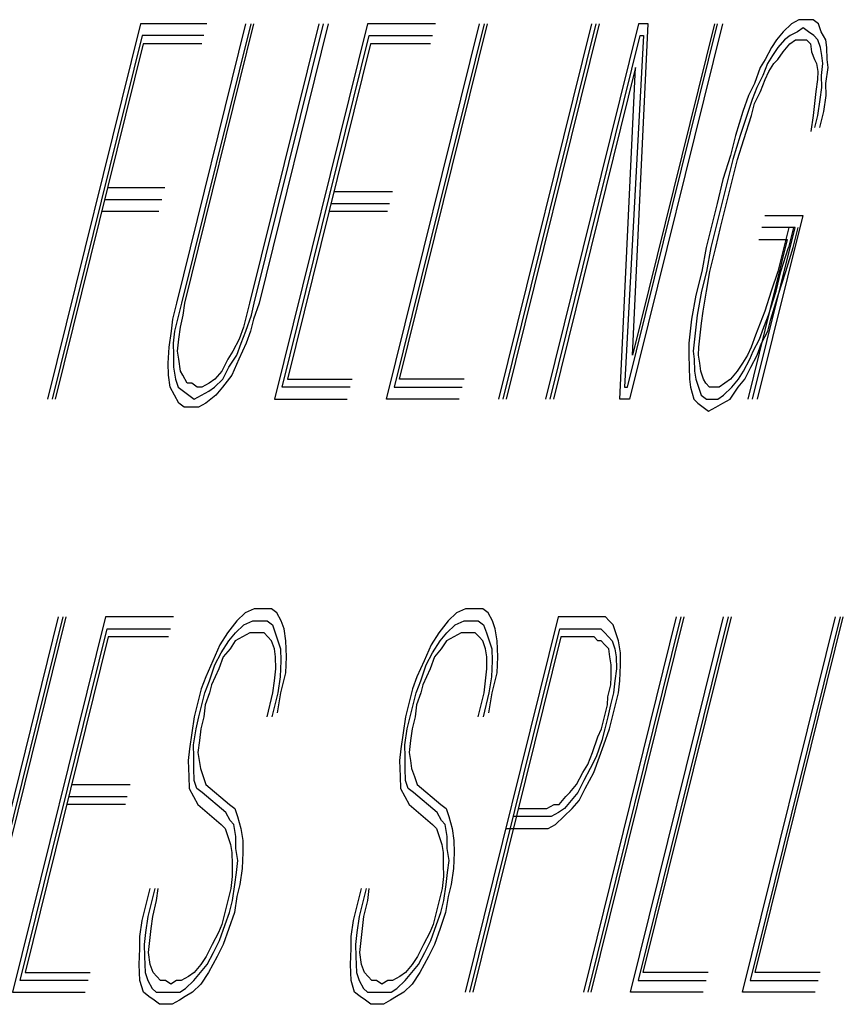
# Model space of a CAD drawing. Extents: x -1276 to 451, y 2026 to 3394.
# Tile 30 of 104: x -680.665 to -680.464, y 3189.944 to 3190.184. Entities that reach past the tile are written whole.
import ezdxf

# ---------------------------------------------------------------- set-up
doc = ezdxf.new("R2010")
doc.units = 0
doc.header["$MEASUREMENT"] = 0
doc.layers.add('SPILL-BUCKET', color=1, linetype='CONTINUOUS')

msp = doc.modelspace()

# ---------------------------------------------------------------- linework, layer by layer
at = {"layer": 'SPILL-BUCKET', "color": 8, "linetype": 'Continuous'}
for p, q in [((-680.47516, 3190.18436), (-680.47695, 3190.18338)), ((-680.47362, 3190.18436), (-680.47516, 3190.18436)), ((-680.47168, 3190.18436), (-680.47362, 3190.18436)), ((-680.47038, 3190.18338), (-680.47168, 3190.18436)), ((-680.6359, 3190.18338), (-680.65859, 3190.09173)), ((-680.61968, 3190.18338), (-680.6359, 3190.18338)), ((-680.62701, 3190.11513), (-680.61012, 3190.18338)), ((-680.60896, 3190.18338), (-680.62586, 3190.11513)), ((-680.62508, 3190.11513), (-680.60819, 3190.18338)), ((-680.59235, 3190.18338), (-680.60925, 3190.11513)), ((-680.60809, 3190.11513), (-680.59119, 3190.18338)), ((-680.59003, 3190.18338), (-680.60693, 3190.11513)), ((-680.58047, 3190.18338), (-680.60316, 3190.09173)), ((-680.56386, 3190.18338), (-680.58047, 3190.18338)), ((-680.57583, 3190.09173), (-680.55314, 3190.18338)), ((-680.55198, 3190.18338), (-680.57395, 3190.09465)), ((-680.57269, 3190.0966), (-680.55121, 3190.18338)), ((-680.52581, 3190.18338), (-680.5485, 3190.09173)), ((-680.54734, 3190.09173), (-680.52465, 3190.18338)), ((-680.54657, 3190.09173), (-680.52388, 3190.18338)), ((-680.51432, 3190.18338), (-680.53701, 3190.09173)), ((-680.51697, 3190.09465), (-680.49501, 3190.18338)), ((-680.49385, 3190.18338), (-680.51654, 3190.09173)), ((-680.49578, 3190.18338), (-680.51581, 3190.10245)), ((-680.51581, 3190.10245), (-680.512, 3190.18338)), ((-680.512, 3190.18338), (-680.51432, 3190.18338)), ((-680.47695, 3190.18338), (-680.47898, 3190.18143)), ((-680.4741, 3190.1824), (-680.4755, 3190.18143)), ((-680.4728, 3190.18143), (-680.4741, 3190.1824)), ((-680.4697, 3190.18143), (-680.47038, 3190.18338)), ((-680.63547, 3190.18046), (-680.65743, 3190.09173)), ((-680.6204, 3190.18046), (-680.63547, 3190.18046)), ((-680.60128, 3190.09465), (-680.58004, 3190.18046)), ((-680.58004, 3190.18046), (-680.56458, 3190.18046)), ((-680.53585, 3190.09173), (-680.51389, 3190.18046)), ((-680.51311, 3190.18046), (-680.51774, 3190.09465)), ((-680.51389, 3190.18046), (-680.51311, 3190.18046)), ((-680.48062, 3190.17948), (-680.48187, 3190.17753)), ((-680.47898, 3190.18143), (-680.48062, 3190.17948)), ((-680.47868, 3190.17948), (-680.48033, 3190.17753)), ((-680.47728, 3190.18046), (-680.47868, 3190.17948)), ((-680.47738, 3190.1785), (-680.47598, 3190.17948)), ((-680.4755, 3190.18143), (-680.47728, 3190.18046)), ((-680.47598, 3190.17948), (-680.47482, 3190.17948)), ((-680.47482, 3190.17948), (-680.47328, 3190.17948)), ((-680.47328, 3190.17948), (-680.47236, 3190.1785)), ((-680.47149, 3190.18046), (-680.4728, 3190.18143)), ((-680.47057, 3190.17948), (-680.47149, 3190.18046)), ((-680.4699, 3190.17753), (-680.47057, 3190.17948)), ((-680.46864, 3190.17948), (-680.4697, 3190.18143)), ((-680.46835, 3190.17753), (-680.46864, 3190.17948)), ((-680.63518, 3190.1785), (-680.65666, 3190.09173)), ((-680.62088, 3190.1785), (-680.63518, 3190.1785)), ((-680.57975, 3190.1785), (-680.60002, 3190.0966)), ((-680.56507, 3190.1785), (-680.57975, 3190.1785)), ((-680.48187, 3190.17753), (-680.48337, 3190.17461)), ((-680.48033, 3190.17753), (-680.48158, 3190.17558)), ((-680.47902, 3190.17655), (-680.47738, 3190.1785)), ((-680.47236, 3190.1785), (-680.47207, 3190.17655)), ((-680.46961, 3190.17558), (-680.4699, 3190.17753)), ((-680.4683, 3190.17461), (-680.46835, 3190.17753)), ((-680.48337, 3190.17461), (-680.48462, 3190.17265)), ((-680.48158, 3190.17558), (-680.48284, 3190.17363)), ((-680.48129, 3190.17363), (-680.48028, 3190.17461)), ((-680.48028, 3190.17461), (-680.47902, 3190.17655)), ((-680.47207, 3190.17655), (-680.47139, 3190.17461)), ((-680.47139, 3190.17461), (-680.47086, 3190.17363)), ((-680.46932, 3190.17363), (-680.46961, 3190.17558)), ((-680.46801, 3190.17265), (-680.4683, 3190.17461)), ((-680.51504, 3190.17265), (-680.53508, 3190.09173)), ((-680.51885, 3190.09173), (-680.51504, 3190.17265)), ((-680.48462, 3190.17265), (-680.48598, 3190.16876)), ((-680.48284, 3190.17363), (-680.48395, 3190.1707)), ((-680.48255, 3190.17168), (-680.48129, 3190.17363)), ((-680.47086, 3190.17363), (-680.47057, 3190.17168)), ((-680.46965, 3190.1707), (-680.46932, 3190.17363)), ((-680.46859, 3190.16876), (-680.46801, 3190.17265)), ((-680.48395, 3190.1707), (-680.48544, 3190.16778)), ((-680.48453, 3190.1668), (-680.48342, 3190.16973)), ((-680.48342, 3190.16973), (-680.48255, 3190.17168)), ((-680.47067, 3190.16973), (-680.47101, 3190.1668)), ((-680.47057, 3190.17168), (-680.47067, 3190.16973)), ((-680.46961, 3190.16778), (-680.46965, 3190.1707)), ((-680.48598, 3190.16876), (-680.48747, 3190.16583)), ((-680.48544, 3190.16778), (-680.48655, 3190.16485)), ((-680.46995, 3190.16485), (-680.46961, 3190.16778)), ((-680.46855, 3190.16583), (-680.46859, 3190.16876)), ((-680.48747, 3190.16583), (-680.48882, 3190.16193)), ((-680.48655, 3190.16485), (-680.48791, 3190.16095)), ((-680.48602, 3190.16388), (-680.48453, 3190.1668)), ((-680.47101, 3190.1668), (-680.47135, 3190.16388)), ((-680.47052, 3190.16095), (-680.46995, 3190.16485)), ((-680.46912, 3190.16193), (-680.46855, 3190.16583)), ((-680.48675, 3190.16095), (-680.48602, 3190.16388)), ((-680.47135, 3190.16388), (-680.47168, 3190.16095)), ((-680.48882, 3190.16193), (-680.49066, 3190.15608)), ((-680.48791, 3190.16095), (-680.4895, 3190.15608)), ((-680.48858, 3190.1551), (-680.48675, 3190.16095)), ((-680.47168, 3190.16095), (-680.47226, 3190.15705)), ((-680.47125, 3190.15803), (-680.47052, 3190.16095)), ((-680.47009, 3190.15803), (-680.46912, 3190.16193)), ((-680.49066, 3190.15608), (-680.49186, 3190.1512)), ((-680.4895, 3190.15608), (-680.49133, 3190.15023)), ((-680.49018, 3190.15023), (-680.48858, 3190.1551)), ((-680.49186, 3190.1512), (-680.4937, 3190.14535)), ((-680.49133, 3190.15023), (-680.49254, 3190.14535)), ((-680.49162, 3190.14438), (-680.49018, 3190.15023)), ((-680.64387, 3190.1434), (-680.62996, 3190.1434)), ((-680.4937, 3190.14535), (-680.49515, 3190.1395)), ((-680.49254, 3190.14535), (-680.49399, 3190.1395)), ((-680.49283, 3190.1395), (-680.49162, 3190.14438)), ((-680.58868, 3190.14243), (-680.57439, 3190.14243)), ((-680.64459, 3190.14048), (-680.63069, 3190.14048)), ((-680.5894, 3190.1395), (-680.57511, 3190.1395)), ((-680.49515, 3190.1395), (-680.4966, 3190.13365)), ((-680.49399, 3190.1395), (-680.49544, 3190.13365)), ((-680.49428, 3190.13365), (-680.49283, 3190.1395)), ((-680.63141, 3190.13755), (-680.64532, 3190.13755)), ((-680.57559, 3190.13755), (-680.58988, 3190.13755)), ((-680.47424, 3190.13658), (-680.48534, 3190.09173)), ((-680.48351, 3190.13658), (-680.47424, 3190.13658)), ((-680.4966, 3190.13365), (-680.4978, 3190.12878)), ((-680.49544, 3190.13365), (-680.49664, 3190.12878)), ((-680.49548, 3190.12878), (-680.49428, 3190.13365)), ((-680.4865, 3190.09173), (-680.47612, 3190.13365)), ((-680.47612, 3190.13365), (-680.48423, 3190.13365)), ((-680.47767, 3190.13365), (-680.47888, 3190.12878)), ((-680.47651, 3190.13365), (-680.47772, 3190.12878)), ((-680.47656, 3190.12878), (-680.47535, 3190.13365)), ((-680.478, 3190.13073), (-680.48766, 3190.09173)), ((-680.48496, 3190.13073), (-680.478, 3190.13073)), ((-680.4978, 3190.12878), (-680.49886, 3190.12293)), ((-680.49664, 3190.12878), (-680.49771, 3190.12293)), ((-680.49693, 3190.12293), (-680.49548, 3190.12878)), ((-680.47888, 3190.12878), (-680.48032, 3190.12293)), ((-680.47955, 3190.12293), (-680.47772, 3190.12878)), ((-680.47839, 3190.12293), (-680.47656, 3190.12878)), ((-680.49886, 3190.12293), (-680.50031, 3190.11708)), ((-680.49771, 3190.12293), (-680.49891, 3190.11805)), ((-680.49775, 3190.11805), (-680.49693, 3190.12293)), ((-680.48032, 3190.12293), (-680.48192, 3190.11805)), ((-680.48076, 3190.11805), (-680.47955, 3190.12293)), ((-680.48023, 3190.11708), (-680.47839, 3190.12293)), ((-680.50031, 3190.11708), (-680.50138, 3190.11123)), ((-680.49891, 3190.11805), (-680.49997, 3190.1122)), ((-680.49857, 3190.11318), (-680.49775, 3190.11805)), ((-680.48192, 3190.11805), (-680.48351, 3190.11318)), ((-680.48259, 3190.1122), (-680.48076, 3190.11805)), ((-680.48206, 3190.11123), (-680.48023, 3190.11708)), ((-680.62798, 3190.11123), (-680.62701, 3190.11513)), ((-680.62586, 3190.11513), (-680.62658, 3190.1122)), ((-680.62542, 3190.1122), (-680.62508, 3190.11513)), ((-680.60925, 3190.11513), (-680.60997, 3190.1122)), ((-680.60881, 3190.1122), (-680.60809, 3190.11513)), ((-680.60693, 3190.11513), (-680.60828, 3190.11123)), ((-680.62658, 3190.1122), (-680.62754, 3190.1083)), ((-680.62614, 3190.10928), (-680.62542, 3190.1122)), ((-680.60997, 3190.1122), (-680.61069, 3190.10928)), ((-680.61016, 3190.1083), (-680.60881, 3190.1122)), ((-680.49997, 3190.1122), (-680.50031, 3190.10928)), ((-680.49891, 3190.11025), (-680.49857, 3190.11318)), ((-680.48351, 3190.11318), (-680.48462, 3190.11025)), ((-680.4837, 3190.10928), (-680.48259, 3190.1122)), ((-680.62832, 3190.1083), (-680.62798, 3190.11123)), ((-680.60828, 3190.11123), (-680.609, 3190.1083)), ((-680.50138, 3190.11123), (-680.50171, 3190.1083)), ((-680.49925, 3190.10733), (-680.49891, 3190.11025)), ((-680.48462, 3190.11025), (-680.48573, 3190.10733)), ((-680.48278, 3190.1083), (-680.48206, 3190.11123)), ((-680.6289, 3190.1044), (-680.62832, 3190.1083)), ((-680.62754, 3190.1083), (-680.62788, 3190.10538)), ((-680.62648, 3190.10635), (-680.62614, 3190.10928)), ((-680.61069, 3190.10928), (-680.6118, 3190.10635)), ((-680.61127, 3190.10538), (-680.61016, 3190.1083)), ((-680.609, 3190.1083), (-680.61011, 3190.10538)), ((-680.50171, 3190.1083), (-680.50205, 3190.10538)), ((-680.50031, 3190.10928), (-680.50065, 3190.10635)), ((-680.49959, 3190.1044), (-680.49925, 3190.10733)), ((-680.48573, 3190.10733), (-680.48684, 3190.1044)), ((-680.48481, 3190.10635), (-680.4837, 3190.10928)), ((-680.48428, 3190.10538), (-680.48278, 3190.1083)), ((-680.62788, 3190.10538), (-680.62784, 3190.10245)), ((-680.62682, 3190.10343), (-680.62648, 3190.10635)), ((-680.6118, 3190.10635), (-680.6133, 3190.10343)), ((-680.61238, 3190.10245), (-680.61127, 3190.10538)), ((-680.61011, 3190.10538), (-680.61185, 3190.10148)), ((-680.50205, 3190.10538), (-680.502, 3190.10245)), ((-680.50065, 3190.10635), (-680.50099, 3190.10343)), ((-680.48631, 3190.10343), (-680.48481, 3190.10635)), ((-680.48539, 3190.10245), (-680.48428, 3190.10538)), ((-680.62909, 3190.1005), (-680.6289, 3190.1044)), ((-680.62784, 3190.10245), (-680.62779, 3190.09953)), ((-680.62653, 3190.10148), (-680.62682, 3190.10343)), ((-680.6133, 3190.10343), (-680.61456, 3190.10148)), ((-680.61427, 3190.09953), (-680.61238, 3190.10245)), ((-680.502, 3190.10245), (-680.50195, 3190.09953)), ((-680.50099, 3190.10343), (-680.5007, 3190.10148)), ((-680.49969, 3190.10245), (-680.49959, 3190.1044)), ((-680.49939, 3190.1005), (-680.49969, 3190.10245)), ((-680.48771, 3190.10245), (-680.48896, 3190.1005)), ((-680.48684, 3190.1044), (-680.48771, 3190.10245)), ((-680.48718, 3190.10148), (-680.48631, 3190.10343)), ((-680.48689, 3190.09953), (-680.48539, 3190.10245)), ((-680.62904, 3190.09758), (-680.62909, 3190.1005)), ((-680.6261, 3190.09855), (-680.62653, 3190.10148)), ((-680.61456, 3190.10148), (-680.61605, 3190.09855)), ((-680.61185, 3190.10148), (-680.61359, 3190.09758)), ((-680.5007, 3190.10148), (-680.50065, 3190.09855)), ((-680.49911, 3190.09855), (-680.49939, 3190.1005)), ((-680.48896, 3190.1005), (-680.49022, 3190.09855)), ((-680.48868, 3190.09855), (-680.48718, 3190.10148)), ((-680.62861, 3190.09465), (-680.62904, 3190.09758)), ((-680.62779, 3190.09953), (-680.62735, 3190.0966)), ((-680.62556, 3190.09758), (-680.6261, 3190.09855)), ((-680.6245, 3190.09563), (-680.62556, 3190.09758)), ((-680.61605, 3190.09855), (-680.61769, 3190.0966)), ((-680.61359, 3190.09758), (-680.61586, 3190.09465)), ((-680.61576, 3190.0966), (-680.61427, 3190.09953)), ((-680.50195, 3190.09953), (-680.50191, 3190.0966)), ((-680.50065, 3190.09855), (-680.50036, 3190.0966)), ((-680.49843, 3190.0966), (-680.49911, 3190.09855)), ((-680.49022, 3190.09855), (-680.49186, 3190.0966)), ((-680.48993, 3190.0966), (-680.48868, 3190.09855)), ((-680.48838, 3190.0966), (-680.48689, 3190.09953)), ((-680.62735, 3190.0966), (-680.62668, 3190.09465)), ((-680.62334, 3190.09563), (-680.6245, 3190.09563)), ((-680.62204, 3190.09465), (-680.62334, 3190.09563)), ((-680.61909, 3190.09563), (-680.62088, 3190.09465)), ((-680.61769, 3190.0966), (-680.61909, 3190.09563)), ((-680.61779, 3190.09465), (-680.61576, 3190.0966)), ((-680.60002, 3190.0966), (-680.58418, 3190.0966)), ((-680.55686, 3190.0966), (-680.57269, 3190.0966)), ((-680.50191, 3190.0966), (-680.50161, 3190.09465)), ((-680.50036, 3190.0966), (-680.49969, 3190.09465)), ((-680.4979, 3190.09563), (-680.49843, 3190.0966)), ((-680.49698, 3190.09465), (-680.4979, 3190.09563)), ((-680.49326, 3190.09563), (-680.49466, 3190.09465)), ((-680.49186, 3190.0966), (-680.49326, 3190.09563)), ((-680.49157, 3190.09465), (-680.48993, 3190.0966)), ((-680.49003, 3190.09465), (-680.48838, 3190.0966)), ((-680.62754, 3190.0927), (-680.62861, 3190.09465)), ((-680.62668, 3190.09465), (-680.62537, 3190.09368)), ((-680.62537, 3190.09368), (-680.62407, 3190.0927)), ((-680.62088, 3190.09465), (-680.62204, 3190.09465)), ((-680.62098, 3190.0927), (-680.61919, 3190.09368)), ((-680.61919, 3190.09368), (-680.61779, 3190.09465)), ((-680.61586, 3190.09465), (-680.6175, 3190.0927)), ((-680.58467, 3190.09465), (-680.60128, 3190.09465)), ((-680.57395, 3190.09465), (-680.55734, 3190.09465)), ((-680.51774, 3190.09465), (-680.51697, 3190.09465)), ((-680.50161, 3190.09465), (-680.50079, 3190.09173)), ((-680.49969, 3190.09465), (-680.49901, 3190.0927)), ((-680.49582, 3190.09465), (-680.49698, 3190.09465)), ((-680.49466, 3190.09465), (-680.49582, 3190.09465)), ((-680.4936, 3190.0927), (-680.49157, 3190.09465)), ((-680.49191, 3190.09173), (-680.49003, 3190.09465)), ((-680.62648, 3190.09075), (-680.62754, 3190.0927)), ((-680.62518, 3190.08978), (-680.62648, 3190.09075)), ((-680.62407, 3190.0927), (-680.62276, 3190.09173)), ((-680.62276, 3190.09173), (-680.62098, 3190.0927)), ((-680.61991, 3190.09075), (-680.6217, 3190.08978)), ((-680.6175, 3190.0927), (-680.61991, 3190.09075)), ((-680.60316, 3190.09173), (-680.58539, 3190.09173)), ((-680.55806, 3190.09173), (-680.57583, 3190.09173)), ((-680.51654, 3190.09173), (-680.51885, 3190.09173)), ((-680.50079, 3190.09173), (-680.49988, 3190.09075)), ((-680.49988, 3190.09075), (-680.49857, 3190.08978)), ((-680.49901, 3190.0927), (-680.4977, 3190.09173)), ((-680.4977, 3190.09173), (-680.49654, 3190.09173)), ((-680.49654, 3190.09173), (-680.495, 3190.09173)), ((-680.49548, 3190.08978), (-680.4937, 3190.09075)), ((-680.495, 3190.09173), (-680.4936, 3190.0927)), ((-680.4937, 3190.09075), (-680.49191, 3190.09173)), ((-680.62325, 3190.08978), (-680.62518, 3190.08978)), ((-680.6217, 3190.08978), (-680.62325, 3190.08978)), ((-680.49857, 3190.08978), (-680.49727, 3190.0888)), ((-680.49727, 3190.0888), (-680.49548, 3190.08978)), ((-680.60813, 3190.04054), (-680.6103, 3190.03957)), ((-680.6062, 3190.04054), (-680.60813, 3190.04054)), ((-680.60388, 3190.04054), (-680.6062, 3190.04054)), ((-680.60258, 3190.03957), (-680.60388, 3190.04054)), ((-680.55656, 3190.04054), (-680.55874, 3190.03957)), ((-680.55463, 3190.04054), (-680.55656, 3190.04054)), ((-680.55231, 3190.04054), (-680.55463, 3190.04054)), ((-680.55101, 3190.03957), (-680.55231, 3190.04054)), ((-680.65593, 3190.03859), (-680.67862, 3189.94694)), ((-680.67746, 3189.94694), (-680.65477, 3190.03859)), ((-680.67669, 3189.94694), (-680.654, 3190.03859)), ((-680.64444, 3190.03859), (-680.66713, 3189.94694)), ((-680.62783, 3190.03859), (-680.64444, 3190.03859)), ((-680.61233, 3190.03761), (-680.6146, 3190.03469)), ((-680.6103, 3190.03957), (-680.61233, 3190.03761)), ((-680.61064, 3190.03664), (-680.60847, 3190.03761)), ((-680.60847, 3190.03761), (-680.60692, 3190.03761)), ((-680.60692, 3190.03761), (-680.60499, 3190.03761)), ((-680.60499, 3190.03761), (-680.60369, 3190.03664)), ((-680.60151, 3190.03761), (-680.60258, 3190.03957)), ((-680.60084, 3190.03567), (-680.60151, 3190.03761)), ((-680.56076, 3190.03761), (-680.56303, 3190.03469)), ((-680.55874, 3190.03957), (-680.56076, 3190.03761)), ((-680.55907, 3190.03664), (-680.5569, 3190.03761)), ((-680.5569, 3190.03761), (-680.55535, 3190.03761)), ((-680.53396, 3190.03859), (-680.55665, 3189.94694)), ((-680.55535, 3190.03761), (-680.55342, 3190.03761)), ((-680.55342, 3190.03761), (-680.55212, 3190.03664)), ((-680.54995, 3190.03761), (-680.55101, 3190.03957)), ((-680.54927, 3190.03567), (-680.54995, 3190.03761)), ((-680.52508, 3190.03859), (-680.53396, 3190.03859)), ((-680.50509, 3190.03859), (-680.52778, 3189.94694)), ((-680.52662, 3189.94694), (-680.50393, 3190.03859)), ((-680.52585, 3189.94694), (-680.50316, 3190.03859)), ((-680.52392, 3190.03859), (-680.52508, 3190.03859)), ((-680.52237, 3190.03859), (-680.52392, 3190.03859)), ((-680.52146, 3190.03761), (-680.52237, 3190.03859)), ((-680.52054, 3190.03664), (-680.52146, 3190.03761)), ((-680.51629, 3189.94694), (-680.4936, 3190.03859)), ((-680.49244, 3190.03859), (-680.5144, 3189.94986)), ((-680.51315, 3189.95181), (-680.49166, 3190.03859)), ((-680.48896, 3189.94694), (-680.46627, 3190.03859)), ((-680.46511, 3190.03859), (-680.48707, 3189.94986)), ((-680.48582, 3189.95181), (-680.46434, 3190.03859)), ((-680.66525, 3189.94986), (-680.64401, 3190.03567)), ((-680.64401, 3190.03567), (-680.62855, 3190.03567)), ((-680.61267, 3190.03469), (-680.61064, 3190.03664)), ((-680.60369, 3190.03664), (-680.60301, 3190.03469)), ((-680.6004, 3190.03274), (-680.60084, 3190.03567)), ((-680.5611, 3190.03469), (-680.55907, 3190.03664)), ((-680.55549, 3189.94694), (-680.53353, 3190.03567)), ((-680.55212, 3190.03664), (-680.55144, 3190.03469)), ((-680.54883, 3190.03274), (-680.54927, 3190.03567)), ((-680.53353, 3190.03567), (-680.5258, 3190.03567)), ((-680.5258, 3190.03567), (-680.52465, 3190.03567)), ((-680.52465, 3190.03567), (-680.52349, 3190.03567)), ((-680.52349, 3190.03567), (-680.52257, 3190.03469)), ((-680.51986, 3190.03469), (-680.52054, 3190.03664)), ((-680.64372, 3190.03372), (-680.66399, 3189.95181)), ((-680.62904, 3190.03372), (-680.64372, 3190.03372)), ((-680.6146, 3190.03469), (-680.61648, 3190.03176)), ((-680.61619, 3190.02982), (-680.61431, 3190.03274)), ((-680.61431, 3190.03274), (-680.61267, 3190.03469)), ((-680.61276, 3190.03274), (-680.61402, 3190.03079)), ((-680.61098, 3190.03372), (-680.61276, 3190.03274)), ((-680.60919, 3190.03469), (-680.61098, 3190.03372)), ((-680.60765, 3190.03469), (-680.60919, 3190.03469)), ((-680.60572, 3190.03469), (-680.60765, 3190.03469)), ((-680.6048, 3190.03372), (-680.60572, 3190.03469)), ((-680.60388, 3190.03274), (-680.6048, 3190.03372)), ((-680.6032, 3190.03079), (-680.60388, 3190.03274)), ((-680.60301, 3190.03469), (-680.60233, 3190.03274)), ((-680.60233, 3190.03274), (-680.60166, 3190.03079)), ((-680.60021, 3190.02884), (-680.6004, 3190.03274)), ((-680.56303, 3190.03469), (-680.56491, 3190.03176)), ((-680.56462, 3190.02982), (-680.56274, 3190.03274)), ((-680.56274, 3190.03274), (-680.5611, 3190.03469)), ((-680.5612, 3190.03274), (-680.56245, 3190.03079)), ((-680.55941, 3190.03372), (-680.5612, 3190.03274)), ((-680.55762, 3190.03469), (-680.55941, 3190.03372)), ((-680.55608, 3190.03469), (-680.55762, 3190.03469)), ((-680.55415, 3190.03469), (-680.55608, 3190.03469)), ((-680.53324, 3190.03372), (-680.55472, 3189.94694)), ((-680.55323, 3190.03372), (-680.55415, 3190.03469)), ((-680.55231, 3190.03274), (-680.55323, 3190.03372)), ((-680.55163, 3190.03079), (-680.55231, 3190.03274)), ((-680.55144, 3190.03469), (-680.55077, 3190.03274)), ((-680.55077, 3190.03274), (-680.55009, 3190.03079)), ((-680.54864, 3190.02884), (-680.54883, 3190.03274)), ((-680.52629, 3190.03372), (-680.53324, 3190.03372)), ((-680.52513, 3190.03372), (-680.52629, 3190.03372)), ((-680.52421, 3190.03274), (-680.52513, 3190.03372)), ((-680.52344, 3190.03274), (-680.52421, 3190.03274)), ((-680.52252, 3190.03176), (-680.52344, 3190.03274)), ((-680.52257, 3190.03469), (-680.52165, 3190.03372)), ((-680.52165, 3190.03372), (-680.52073, 3190.03274)), ((-680.52073, 3190.03274), (-680.52006, 3190.03079)), ((-680.51919, 3190.03274), (-680.51986, 3190.03469)), ((-680.51875, 3190.02982), (-680.51919, 3190.03274)), ((-680.61648, 3190.03176), (-680.61822, 3190.02786)), ((-680.61402, 3190.03079), (-680.61566, 3190.02884)), ((-680.60291, 3190.02884), (-680.6032, 3190.03079)), ((-680.60166, 3190.03079), (-680.60161, 3190.02786)), ((-680.56491, 3190.03176), (-680.56665, 3190.02786)), ((-680.56245, 3190.03079), (-680.56409, 3190.02884)), ((-680.55135, 3190.02884), (-680.55163, 3190.03079)), ((-680.55009, 3190.03079), (-680.55004, 3190.02786)), ((-680.5216, 3190.03079), (-680.52252, 3190.03176)), ((-680.52131, 3190.02884), (-680.5216, 3190.03079)), ((-680.52006, 3190.03079), (-680.51977, 3190.02884)), ((-680.61822, 3190.02786), (-680.61996, 3190.02397)), ((-680.61769, 3190.02689), (-680.61619, 3190.02982)), ((-680.61566, 3190.02884), (-680.61677, 3190.02591)), ((-680.60287, 3190.02591), (-680.60291, 3190.02884)), ((-680.60161, 3190.02786), (-680.6018, 3190.02397)), ((-680.6004, 3190.02494), (-680.60021, 3190.02884)), ((-680.56665, 3190.02786), (-680.56839, 3190.02397)), ((-680.56612, 3190.02689), (-680.56462, 3190.02982)), ((-680.56409, 3190.02884), (-680.5652, 3190.02591)), ((-680.5513, 3190.02591), (-680.55135, 3190.02884)), ((-680.55004, 3190.02786), (-680.55023, 3190.02397)), ((-680.54883, 3190.02494), (-680.54864, 3190.02884)), ((-680.52102, 3190.02689), (-680.52131, 3190.02884)), ((-680.51977, 3190.02884), (-680.51972, 3190.02591)), ((-680.5187, 3190.02689), (-680.51875, 3190.02982)), ((-680.61904, 3190.02299), (-680.61769, 3190.02689)), ((-680.61677, 3190.02591), (-680.61851, 3190.02201)), ((-680.6032, 3190.02299), (-680.60287, 3190.02591)), ((-680.56747, 3190.02299), (-680.56612, 3190.02689)), ((-680.5652, 3190.02591), (-680.56694, 3190.02201)), ((-680.55163, 3190.02299), (-680.5513, 3190.02591)), ((-680.52097, 3190.02397), (-680.52102, 3190.02689)), ((-680.51972, 3190.02591), (-680.52006, 3190.02299)), ((-680.5189, 3190.02299), (-680.5187, 3190.02689)), ((-680.61996, 3190.02397), (-680.62107, 3190.02104)), ((-680.6018, 3190.02397), (-680.60238, 3190.02006)), ((-680.60161, 3190.02006), (-680.6004, 3190.02494)), ((-680.56839, 3190.02397), (-680.5695, 3190.02104)), ((-680.55023, 3190.02397), (-680.55081, 3190.02006)), ((-680.55004, 3190.02006), (-680.54883, 3190.02494)), ((-680.52107, 3190.02201), (-680.52097, 3190.02397)), ((-680.62107, 3190.02104), (-680.62204, 3190.01714)), ((-680.62015, 3190.02006), (-680.61904, 3190.02299)), ((-680.61851, 3190.02201), (-680.61899, 3190.02006)), ((-680.60354, 3190.02006), (-680.6032, 3190.02299)), ((-680.5695, 3190.02104), (-680.57047, 3190.01714)), ((-680.56858, 3190.02006), (-680.56747, 3190.02299)), ((-680.56694, 3190.02201), (-680.56742, 3190.02006)), ((-680.55197, 3190.02006), (-680.55163, 3190.02299)), ((-680.5218, 3190.01909), (-680.52107, 3190.02201)), ((-680.52006, 3190.02299), (-680.5204, 3190.02006)), ((-680.51924, 3190.02006), (-680.5189, 3190.02299)), ((-680.62088, 3190.01714), (-680.62015, 3190.02006)), ((-680.61899, 3190.02006), (-680.6201, 3190.01714)), ((-680.60499, 3190.01421), (-680.60354, 3190.02006)), ((-680.60238, 3190.02006), (-680.60383, 3190.01421)), ((-680.60243, 3190.01519), (-680.60161, 3190.02006)), ((-680.56931, 3190.01714), (-680.56858, 3190.02006)), ((-680.56742, 3190.02006), (-680.56854, 3190.01714)), ((-680.55342, 3190.01421), (-680.55197, 3190.02006)), ((-680.55081, 3190.02006), (-680.55226, 3190.01421)), ((-680.55086, 3190.01519), (-680.55004, 3190.02006)), ((-680.52189, 3190.01714), (-680.5218, 3190.01909)), ((-680.5204, 3190.02006), (-680.52112, 3190.01714)), ((-680.51996, 3190.01714), (-680.51924, 3190.02006)), ((-680.62204, 3190.01714), (-680.62276, 3190.01421)), ((-680.6216, 3190.01421), (-680.62088, 3190.01714)), ((-680.6201, 3190.01714), (-680.62044, 3190.01421)), ((-680.57047, 3190.01714), (-680.57119, 3190.01421)), ((-680.57003, 3190.01421), (-680.56931, 3190.01714)), ((-680.56854, 3190.01714), (-680.56887, 3190.01421)), ((-680.52262, 3190.01421), (-680.52189, 3190.01714)), ((-680.52112, 3190.01714), (-680.52184, 3190.01421)), ((-680.52068, 3190.01421), (-680.51996, 3190.01714)), ((-680.62276, 3190.01421), (-680.62334, 3190.01031)), ((-680.62232, 3190.01129), (-680.6216, 3190.01421)), ((-680.62044, 3190.01421), (-680.62116, 3190.01129)), ((-680.57119, 3190.01421), (-680.57177, 3190.01031)), ((-680.57076, 3190.01129), (-680.57003, 3190.01421)), ((-680.56887, 3190.01421), (-680.5696, 3190.01129)), ((-680.52334, 3190.01129), (-680.52262, 3190.01421)), ((-680.52184, 3190.01421), (-680.52257, 3190.01129)), ((-680.52141, 3190.01129), (-680.52068, 3190.01421)), ((-680.6229, 3190.00739), (-680.62232, 3190.01129)), ((-680.62116, 3190.01129), (-680.6215, 3190.00837)), ((-680.57133, 3190.00739), (-680.57076, 3190.01129)), ((-680.5696, 3190.01129), (-680.56993, 3190.00837)), ((-680.52421, 3190.00934), (-680.52334, 3190.01129)), ((-680.52257, 3190.01129), (-680.52329, 3190.00837)), ((-680.52276, 3190.00739), (-680.52141, 3190.01129)), ((-680.62334, 3190.01031), (-680.62392, 3190.00641)), ((-680.57177, 3190.01031), (-680.57235, 3190.00641)), ((-680.52556, 3190.00544), (-680.52421, 3190.00934)), ((-680.62392, 3190.00641), (-680.62426, 3190.00349)), ((-680.62286, 3190.00446), (-680.6229, 3190.00739)), ((-680.6215, 3190.00837), (-680.62184, 3190.00544)), ((-680.57235, 3190.00641), (-680.57269, 3190.00349)), ((-680.57129, 3190.00446), (-680.57133, 3190.00739)), ((-680.56993, 3190.00837), (-680.57027, 3190.00544)), ((-680.52329, 3190.00837), (-680.52464, 3190.00446)), ((-680.52387, 3190.00446), (-680.52276, 3190.00739)), ((-680.62281, 3190.00154), (-680.62286, 3190.00446)), ((-680.62184, 3190.00544), (-680.62155, 3190.00349)), ((-680.57124, 3190.00154), (-680.57129, 3190.00446)), ((-680.57027, 3190.00544), (-680.56998, 3190.00349)), ((-680.52667, 3190.00252), (-680.52556, 3190.00544)), ((-680.52464, 3190.00446), (-680.52614, 3190.00154)), ((-680.52522, 3190.00056), (-680.52387, 3190.00446)), ((-680.62426, 3190.00349), (-680.62406, 3189.99959)), ((-680.62276, 3189.99861), (-680.62281, 3190.00154)), ((-680.62155, 3190.00349), (-680.62126, 3190.00154)), ((-680.62126, 3190.00154), (-680.62059, 3189.99959)), ((-680.57269, 3190.00349), (-680.57249, 3189.99959)), ((-680.57119, 3189.99861), (-680.57124, 3190.00154)), ((-680.56998, 3190.00349), (-680.56969, 3190.00154)), ((-680.56969, 3190.00154), (-680.56902, 3189.99959)), ((-680.52793, 3190.00056), (-680.52667, 3190.00252)), ((-680.52614, 3190.00154), (-680.52763, 3189.99861)), ((-680.62406, 3189.99959), (-680.62401, 3189.99667)), ((-680.62059, 3189.99959), (-680.61991, 3189.99764)), ((-680.57249, 3189.99959), (-680.57244, 3189.99667)), ((-680.56902, 3189.99959), (-680.56834, 3189.99764)), ((-680.52942, 3189.99764), (-680.52793, 3190.00056)), ((-680.52735, 3189.99667), (-680.52522, 3190.00056)), ((-680.65265, 3189.99764), (-680.63835, 3189.99764)), ((-680.62401, 3189.99667), (-680.62295, 3189.99471)), ((-680.62208, 3189.99667), (-680.62276, 3189.99861)), ((-680.62078, 3189.99569), (-680.62208, 3189.99667)), ((-680.61991, 3189.99764), (-680.61416, 3189.99276)), ((-680.57244, 3189.99667), (-680.57138, 3189.99471)), ((-680.57051, 3189.99667), (-680.57119, 3189.99861)), ((-680.56921, 3189.99569), (-680.57051, 3189.99667)), ((-680.56834, 3189.99764), (-680.56259, 3189.99276)), ((-680.53106, 3189.99569), (-680.52942, 3189.99764)), ((-680.52763, 3189.99861), (-680.52913, 3189.99569)), ((-680.52884, 3189.99374), (-680.52735, 3189.99667)), ((-680.65337, 3189.99471), (-680.63908, 3189.99471)), ((-680.62295, 3189.99471), (-680.62189, 3189.99276)), ((-680.61503, 3189.99081), (-680.62078, 3189.99569)), ((-680.57138, 3189.99471), (-680.57032, 3189.99276)), ((-680.56346, 3189.99081), (-680.56921, 3189.99569)), ((-680.53372, 3189.99276), (-680.53208, 3189.99471)), ((-680.53208, 3189.99471), (-680.53106, 3189.99569)), ((-680.52913, 3189.99569), (-680.53077, 3189.99374)), ((-680.63956, 3189.99276), (-680.65385, 3189.99276)), ((-680.62189, 3189.99276), (-680.61614, 3189.98789)), ((-680.61416, 3189.99276), (-680.61286, 3189.99179)), ((-680.61286, 3189.99179), (-680.61218, 3189.98984)), ((-680.57032, 3189.99276), (-680.56457, 3189.98789)), ((-680.56259, 3189.99276), (-680.56129, 3189.99179)), ((-680.56129, 3189.99179), (-680.56061, 3189.98984)), ((-680.54362, 3189.99179), (-680.53666, 3189.99179)), ((-680.53666, 3189.99179), (-680.53488, 3189.99276)), ((-680.53488, 3189.99276), (-680.53372, 3189.99276)), ((-680.53242, 3189.99179), (-680.53382, 3189.99081)), ((-680.53251, 3189.98984), (-680.53048, 3189.99179)), ((-680.53077, 3189.99374), (-680.53242, 3189.99179)), ((-680.53048, 3189.99179), (-680.52884, 3189.99374)), ((-680.61397, 3189.98886), (-680.61503, 3189.99081)), ((-680.61218, 3189.98984), (-680.61136, 3189.98691)), ((-680.5624, 3189.98886), (-680.56346, 3189.99081)), ((-680.56061, 3189.98984), (-680.55979, 3189.98691)), ((-680.53715, 3189.98984), (-680.54487, 3189.98984)), ((-680.5356, 3189.98984), (-680.53715, 3189.98984)), ((-680.53382, 3189.99081), (-680.5356, 3189.98984)), ((-680.53454, 3189.98789), (-680.53251, 3189.98984)), ((-680.61614, 3189.98789), (-680.61522, 3189.98691)), ((-680.61305, 3189.98789), (-680.61397, 3189.98886)), ((-680.61262, 3189.98496), (-680.61305, 3189.98789)), ((-680.56457, 3189.98789), (-680.56366, 3189.98691)), ((-680.56148, 3189.98789), (-680.5624, 3189.98886)), ((-680.56105, 3189.98496), (-680.56148, 3189.98789)), ((-680.53633, 3189.98691), (-680.53454, 3189.98789)), ((-680.61522, 3189.98691), (-680.61455, 3189.98496)), ((-680.61455, 3189.98496), (-680.61387, 3189.98301)), ((-680.61257, 3189.98204), (-680.61262, 3189.98496)), ((-680.61136, 3189.98691), (-680.61093, 3189.98399)), ((-680.56366, 3189.98691), (-680.56298, 3189.98496)), ((-680.56298, 3189.98496), (-680.5623, 3189.98301)), ((-680.561, 3189.98204), (-680.56105, 3189.98496)), ((-680.55979, 3189.98691), (-680.55936, 3189.98399)), ((-680.54676, 3189.98691), (-680.53787, 3189.98691)), ((-680.53787, 3189.98691), (-680.53633, 3189.98691)), ((-680.61387, 3189.98301), (-680.61358, 3189.98106)), ((-680.61093, 3189.98399), (-680.61088, 3189.98106)), ((-680.5623, 3189.98301), (-680.56201, 3189.98106)), ((-680.55936, 3189.98399), (-680.55931, 3189.98106)), ((-680.61358, 3189.98106), (-680.61353, 3189.97814)), ((-680.61213, 3189.97911), (-680.61257, 3189.98204)), ((-680.61088, 3189.98106), (-680.61107, 3189.97716)), ((-680.56201, 3189.98106), (-680.56196, 3189.97814)), ((-680.56056, 3189.97911), (-680.561, 3189.98204)), ((-680.55931, 3189.98106), (-680.5595, 3189.97716)), ((-680.61353, 3189.97814), (-680.61349, 3189.97522)), ((-680.61247, 3189.97619), (-680.61213, 3189.97911)), ((-680.56196, 3189.97814), (-680.56192, 3189.97522)), ((-680.5609, 3189.97619), (-680.56056, 3189.97911)), ((-680.61349, 3189.97522), (-680.61382, 3189.97229)), ((-680.61281, 3189.97326), (-680.61247, 3189.97619)), ((-680.61107, 3189.97716), (-680.61165, 3189.97326)), ((-680.56192, 3189.97522), (-680.56225, 3189.97229)), ((-680.56124, 3189.97326), (-680.5609, 3189.97619)), ((-680.5595, 3189.97716), (-680.56008, 3189.97326)), ((-680.61339, 3189.96936), (-680.61281, 3189.97326)), ((-680.61165, 3189.97326), (-680.61238, 3189.97034)), ((-680.56182, 3189.96936), (-680.56124, 3189.97326)), ((-680.56008, 3189.97326), (-680.56081, 3189.97034)), ((-680.63449, 3189.96839), (-680.63352, 3189.97229)), ((-680.63237, 3189.97229), (-680.63333, 3189.96839)), ((-680.63193, 3189.96936), (-680.63159, 3189.97229)), ((-680.61382, 3189.97229), (-680.61455, 3189.96936)), ((-680.61238, 3189.97034), (-680.61295, 3189.96644)), ((-680.58292, 3189.96839), (-680.58195, 3189.97229)), ((-680.5808, 3189.97229), (-680.58176, 3189.96839)), ((-680.58036, 3189.96936), (-680.58002, 3189.97229)), ((-680.56225, 3189.97229), (-680.56298, 3189.96936)), ((-680.56081, 3189.97034), (-680.56139, 3189.96644)), ((-680.63545, 3189.96449), (-680.63449, 3189.96839)), ((-680.63333, 3189.96839), (-680.63405, 3189.96546)), ((-680.63289, 3189.96546), (-680.63193, 3189.96936)), ((-680.61455, 3189.96936), (-680.61527, 3189.96644)), ((-680.61411, 3189.96644), (-680.61339, 3189.96936)), ((-680.58389, 3189.96449), (-680.58292, 3189.96839)), ((-680.58176, 3189.96839), (-680.58249, 3189.96546)), ((-680.58133, 3189.96546), (-680.58036, 3189.96936)), ((-680.56298, 3189.96936), (-680.5637, 3189.96644)), ((-680.56254, 3189.96644), (-680.56182, 3189.96936)), ((-680.63405, 3189.96546), (-680.63463, 3189.96156)), ((-680.63323, 3189.96254), (-680.63289, 3189.96546)), ((-680.61527, 3189.96644), (-680.616, 3189.96351)), ((-680.61522, 3189.96351), (-680.61411, 3189.96644)), ((-680.61295, 3189.96644), (-680.61431, 3189.96254)), ((-680.58249, 3189.96546), (-680.58307, 3189.96156)), ((-680.58167, 3189.96254), (-680.58133, 3189.96546)), ((-680.5637, 3189.96644), (-680.56443, 3189.96351)), ((-680.56365, 3189.96351), (-680.56254, 3189.96644)), ((-680.56139, 3189.96644), (-680.56274, 3189.96254)), ((-680.63603, 3189.96059), (-680.63545, 3189.96449)), ((-680.616, 3189.96351), (-680.61686, 3189.96156)), ((-680.61658, 3189.95961), (-680.61522, 3189.96351)), ((-680.58447, 3189.96059), (-680.58389, 3189.96449)), ((-680.56443, 3189.96351), (-680.56529, 3189.96156)), ((-680.56501, 3189.95961), (-680.56365, 3189.96351)), ((-680.63599, 3189.95766), (-680.63603, 3189.96059)), ((-680.63463, 3189.96156), (-680.63497, 3189.95864)), ((-680.63357, 3189.95961), (-680.63323, 3189.96254)), ((-680.61686, 3189.96156), (-680.61836, 3189.95864)), ((-680.61431, 3189.96254), (-680.61566, 3189.95864)), ((-680.58442, 3189.95766), (-680.58447, 3189.96059)), ((-680.58307, 3189.96156), (-680.5834, 3189.95864)), ((-680.582, 3189.95961), (-680.58167, 3189.96254)), ((-680.56529, 3189.96156), (-680.56679, 3189.95864)), ((-680.56274, 3189.96254), (-680.56409, 3189.95864)), ((-680.63497, 3189.95864), (-680.63492, 3189.95571)), ((-680.63391, 3189.95669), (-680.63357, 3189.95961)), ((-680.61836, 3189.95864), (-680.61986, 3189.95571)), ((-680.61807, 3189.95669), (-680.61658, 3189.95961)), ((-680.61566, 3189.95864), (-680.61715, 3189.95571)), ((-680.5834, 3189.95864), (-680.58335, 3189.95571)), ((-680.58234, 3189.95669), (-680.582, 3189.95961)), ((-680.56679, 3189.95864), (-680.56829, 3189.95571)), ((-680.5665, 3189.95669), (-680.56501, 3189.95961)), ((-680.56409, 3189.95864), (-680.56559, 3189.95571)), ((-680.63618, 3189.95376), (-680.63599, 3189.95766)), ((-680.63347, 3189.95376), (-680.63391, 3189.95669)), ((-680.61957, 3189.95376), (-680.61807, 3189.95669)), ((-680.58461, 3189.95376), (-680.58442, 3189.95766)), ((-680.5819, 3189.95376), (-680.58234, 3189.95669)), ((-680.568, 3189.95376), (-680.5665, 3189.95669)), ((-680.63599, 3189.94986), (-680.63618, 3189.95376)), ((-680.63492, 3189.95571), (-680.63473, 3189.95181)), ((-680.6328, 3189.95181), (-680.63347, 3189.95376)), ((-680.62111, 3189.95376), (-680.62276, 3189.95181)), ((-680.62121, 3189.95181), (-680.61957, 3189.95376)), ((-680.61986, 3189.95571), (-680.62111, 3189.95376)), ((-680.61715, 3189.95571), (-680.61928, 3189.95181)), ((-680.58442, 3189.94986), (-680.58461, 3189.95376)), ((-680.58335, 3189.95571), (-680.58316, 3189.95181)), ((-680.58123, 3189.95181), (-680.5819, 3189.95376)), ((-680.56954, 3189.95376), (-680.57119, 3189.95181)), ((-680.56964, 3189.95181), (-680.568, 3189.95376)), ((-680.56829, 3189.95571), (-680.56954, 3189.95376)), ((-680.56559, 3189.95571), (-680.56771, 3189.95181)), ((-680.66399, 3189.95181), (-680.64815, 3189.95181)), ((-680.63473, 3189.95181), (-680.63405, 3189.94986)), ((-680.63188, 3189.95084), (-680.6328, 3189.95181)), ((-680.62276, 3189.95181), (-680.62416, 3189.95084)), ((-680.62285, 3189.94986), (-680.62121, 3189.95181)), ((-680.61928, 3189.95181), (-680.62116, 3189.94889)), ((-680.58316, 3189.95181), (-680.58248, 3189.94986)), ((-680.58031, 3189.95084), (-680.58123, 3189.95181)), ((-680.57119, 3189.95181), (-680.57259, 3189.95084)), ((-680.57128, 3189.94986), (-680.56964, 3189.95181)), ((-680.56771, 3189.95181), (-680.56959, 3189.94889)), ((-680.49731, 3189.95181), (-680.51315, 3189.95181)), ((-680.46998, 3189.95181), (-680.48582, 3189.95181)), ((-680.64864, 3189.94986), (-680.66525, 3189.94986)), ((-680.63517, 3189.94694), (-680.63599, 3189.94986)), ((-680.63405, 3189.94986), (-680.63299, 3189.94791)), ((-680.63096, 3189.94986), (-680.63188, 3189.95084)), ((-680.6298, 3189.94986), (-680.63096, 3189.94986)), ((-680.6285, 3189.94889), (-680.6298, 3189.94986)), ((-680.6271, 3189.94986), (-680.6285, 3189.94889)), ((-680.62594, 3189.94986), (-680.6271, 3189.94986)), ((-680.62416, 3189.95084), (-680.62594, 3189.94986)), ((-680.62488, 3189.94791), (-680.62285, 3189.94986)), ((-680.62116, 3189.94889), (-680.62319, 3189.94694)), ((-680.5836, 3189.94694), (-680.58442, 3189.94986)), ((-680.58248, 3189.94986), (-680.58142, 3189.94791)), ((-680.5794, 3189.94986), (-680.58031, 3189.95084)), ((-680.57824, 3189.94986), (-680.5794, 3189.94986)), ((-680.57693, 3189.94889), (-680.57824, 3189.94986)), ((-680.57553, 3189.94986), (-680.57693, 3189.94889)), ((-680.57437, 3189.94986), (-680.57553, 3189.94986)), ((-680.57259, 3189.95084), (-680.57437, 3189.94986)), ((-680.57331, 3189.94791), (-680.57128, 3189.94986)), ((-680.56959, 3189.94889), (-680.57162, 3189.94694)), ((-680.5144, 3189.94986), (-680.49779, 3189.94986)), ((-680.48707, 3189.94986), (-680.47046, 3189.94986)), ((-680.66713, 3189.94694), (-680.64936, 3189.94694)), ((-680.63386, 3189.94596), (-680.63517, 3189.94694)), ((-680.63299, 3189.94791), (-680.63207, 3189.94694)), ((-680.63207, 3189.94694), (-680.63053, 3189.94694)), ((-680.63053, 3189.94694), (-680.62898, 3189.94694)), ((-680.62898, 3189.94694), (-680.62782, 3189.94694)), ((-680.62782, 3189.94694), (-680.62628, 3189.94694)), ((-680.62628, 3189.94694), (-680.62488, 3189.94791)), ((-680.62319, 3189.94694), (-680.62498, 3189.94596)), ((-680.58229, 3189.94596), (-680.5836, 3189.94694)), ((-680.58142, 3189.94791), (-680.5805, 3189.94694)), ((-680.5805, 3189.94694), (-680.57896, 3189.94694)), ((-680.57896, 3189.94694), (-680.57742, 3189.94694)), ((-680.57742, 3189.94694), (-680.57626, 3189.94694)), ((-680.57626, 3189.94694), (-680.57471, 3189.94694)), ((-680.57471, 3189.94694), (-680.57331, 3189.94791)), ((-680.57162, 3189.94694), (-680.57341, 3189.94596)), ((-680.49852, 3189.94694), (-680.51629, 3189.94694)), ((-680.47119, 3189.94694), (-680.48896, 3189.94694)), ((-680.63256, 3189.94499), (-680.63386, 3189.94596)), ((-680.63125, 3189.94401), (-680.63256, 3189.94499)), ((-680.62971, 3189.94401), (-680.63125, 3189.94401)), ((-680.62816, 3189.94401), (-680.62971, 3189.94401)), ((-680.62638, 3189.94499), (-680.62816, 3189.94401)), ((-680.62498, 3189.94596), (-680.62638, 3189.94499)), ((-680.58099, 3189.94499), (-680.58229, 3189.94596)), ((-680.57968, 3189.94401), (-680.58099, 3189.94499)), ((-680.57814, 3189.94401), (-680.57968, 3189.94401)), ((-680.57659, 3189.94401), (-680.57814, 3189.94401)), ((-680.57481, 3189.94499), (-680.57659, 3189.94401)), ((-680.57341, 3189.94596), (-680.57481, 3189.94499))]:
    msp.add_line(p, q, dxfattribs=at)

doc.saveas('drawing.dxf')
